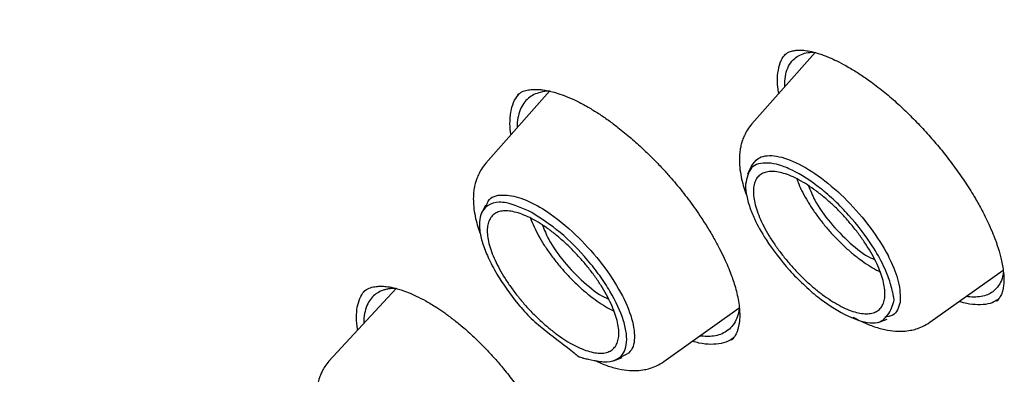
# Model space of a CAD drawing. Header units: millimetres. Extents: x 8 to 955, y 12 to 2039.
# Tile 23 of 116: x 721 to 738, y 776 to 782. Entities that reach past the tile are written whole.
import ezdxf

# ---------------------------------------------------------------- set-up
doc = ezdxf.new("R2010")
doc.units = ezdxf.units.MM

msp = doc.modelspace()

# ---------------------------------------------------------------- linework, layer by layer
at = {"color": 7, "linetype": 'Continuous', "lineweight": 30}
for p, q in [((735.162, 781.555), (734.069, 780.322)), ((734.628, 781.506), (734.631, 781.509)), ((734.636, 780.962), (734.637, 781.059)), ((730.565, 780.885), (729.463, 779.641)), ((730.013, 780.819), (730.028, 780.83)), ((729.456, 778.915), (729.385, 778.771)), ((737.15, 776.889), (738.419, 777.789)), ((727.907, 777.474), (726.746, 776.213)), ((738.315, 777.269), (738.302, 777.255)), ((732.544, 776.208), (733.85, 777.136)), ((736.257, 776.885), (736.408, 776.94)), ((733.714, 776.584), (733.711, 776.582)), ((731.67, 776.222), (731.821, 776.277))]:
    msp.add_line(p, q, dxfattribs=at)
for points, knots in [([(777.789, 753.969), (777.847, 754.024), (777.96, 754.13), (778.098, 754.267), (778.213, 754.383), (778.318, 754.493), (778.421, 754.603), (778.52, 754.713), (778.619, 754.825), (778.719, 754.942), (778.824, 755.068), (778.937, 755.209), (779.057, 755.364), (779.181, 755.531), (779.293, 755.688), (779.392, 755.832), (779.478, 755.961), (779.56, 756.09), (779.64, 756.218), (779.715, 756.342), (779.783, 756.458), (779.838, 756.554), (779.883, 756.635), (779.924, 756.708), (779.968, 756.79), (780.018, 756.885), (780.073, 756.991), (780.129, 757.103), (780.19, 757.228), (780.255, 757.364), (780.322, 757.511), (780.387, 757.658), (780.448, 757.801), (780.503, 757.935), (780.55, 758.054), (780.587, 758.15), (780.616, 758.227), (780.641, 758.291), (780.666, 758.361), (780.695, 758.442), (780.729, 758.538), (780.766, 758.645), (780.804, 758.759), (780.842, 758.878), (780.881, 759.001), (780.919, 759.128), (780.956, 759.255), (780.99, 759.374), (781.018, 759.477), (781.04, 759.561), (781.058, 759.63), (781.074, 759.694), (781.092, 759.765), (781.112, 759.847), (781.134, 759.939), (781.165, 760.072), (781.204, 760.247), (781.248, 760.462), (781.29, 760.682), (781.33, 760.904), (781.367, 761.128), (781.401, 761.355), (781.43, 761.572), (781.456, 761.774), (781.476, 761.955), (781.493, 762.12), (781.508, 762.271), (781.521, 762.415), (781.534, 762.572), (781.547, 762.751), (781.56, 762.956), (781.571, 763.181), (781.582, 763.429), (781.588, 763.656), (781.592, 763.857), (781.594, 764.025), (781.595, 764.19), (781.595, 764.342), (781.594, 764.476), (781.592, 764.59), (781.59, 764.681), (781.589, 764.752), (781.588, 764.811), (781.586, 764.876), (781.584, 764.953), (781.581, 765.046), (781.576, 765.162), (781.571, 765.303), (781.563, 765.469), (781.553, 765.646), (781.537, 765.907), (781.513, 766.246), (781.477, 766.66), (781.439, 767.034), (781.401, 767.369), (781.364, 767.665), (781.326, 767.95), (781.288, 768.218), (781.251, 768.462), (781.217, 768.68), (781.189, 768.855), (781.165, 768.993), (781.147, 769.097), (781.131, 769.193), (781.113, 769.292), (781.093, 769.405), (781.068, 769.539), (781.04, 769.69), (781.008, 769.855), (780.959, 770.107), (780.889, 770.447), (780.795, 770.88), (780.691, 771.334), (780.575, 771.816), (780.444, 772.336), (780.324, 772.787), (780.22, 773.16), (780.14, 773.445), (780.055, 773.738), (779.968, 774.033), (779.873, 774.346), (779.775, 774.663), (779.675, 774.977), (779.583, 775.261), (779.5, 775.514), (779.434, 775.708), (779.386, 775.851), (779.355, 775.942), (779.331, 776.011), (779.315, 776.059), (779.301, 776.1), (779.284, 776.148), (779.258, 776.224), (779.22, 776.333), (779.168, 776.481), (779.105, 776.661), (779.029, 776.873), (778.941, 777.116), (778.84, 777.389), (778.727, 777.691), (778.605, 778.012), (778.454, 778.404), (778.279, 778.848), (778.081, 779.338), (777.891, 779.799), (777.709, 780.23), (777.547, 780.606), (777.406, 780.931), (777.285, 781.207), (777.17, 781.464), (777.062, 781.704), (776.937, 781.979), (776.788, 782.305), (776.606, 782.696), (776.407, 783.118), (776.189, 783.571), (775.953, 784.055), (775.711, 784.544), (775.463, 785.035), (775.212, 785.526), (774.946, 786.038), (774.672, 786.557), (774.397, 787.069), (774.13, 787.558), (773.865, 788.038), (773.603, 788.508), (773.344, 788.964), (773.099, 789.391), (772.868, 789.788), (772.658, 790.146), (772.469, 790.466), (772.295, 790.757), (772.122, 791.046), (771.941, 791.345), (771.726, 791.698), (771.472, 792.109), (771.178, 792.583), (770.852, 793.101), (770.492, 793.664), (770.098, 794.273), (769.68, 794.909), (769.248, 795.557), (768.7, 796.368), (768.037, 797.33), (767.255, 798.436), (766.475, 799.515), (765.698, 800.566), (764.85, 801.689), (763.921, 802.889), (762.902, 804.172), (761.864, 805.446), (760.807, 806.71), (759.738, 807.956), (758.66, 809.182), (757.574, 810.389), (756.473, 811.581), (755.416, 812.699), (754.404, 813.744), (753.442, 814.719), (752.472, 815.68), (751.495, 816.629), (750.51, 817.564), (749.532, 818.473), (748.552, 819.365), (747.566, 820.244), (746.552, 821.127), (745.513, 822.012), (744.597, 822.774), (743.821, 823.406), (743.201, 823.904), (742.605, 824.375), (742.036, 824.819), (741.493, 825.237), (740.985, 825.622), (740.512, 825.977), (740.068, 826.306), (739.633, 826.625), (739.196, 826.941), (738.831, 827.202), (738.542, 827.408), (738.329, 827.558), (738.114, 827.708), (737.898, 827.859), (737.677, 828.013), (737.425, 828.186), (737.132, 828.386), (736.79, 828.617), (736.412, 828.871), (736.014, 829.134), (735.6, 829.406), (735.171, 829.683), (734.713, 829.974), (734.228, 830.279), (733.715, 830.596), (733.174, 830.924), (732.606, 831.263), (732.22, 831.487), (732.022, 831.602)], [0, 0, 0, 0, 0.0032802, 0.0063884, 0.0092715, 0.0118205, 0.0140473, 0.0167212, 0.019258, 0.021891, 0.024848, 0.0280572, 0.0315544, 0.0352626, 0.039126, 0.0419593, 0.0447593, 0.0475158, 0.0502287, 0.0528915, 0.0553176, 0.0574217, 0.0588492, 0.0602418, 0.0618912, 0.063803, 0.0659745, 0.0682358, 0.0704859, 0.0733336, 0.0761633, 0.078975, 0.0817561, 0.0842889, 0.0864943, 0.0883723, 0.0896183, 0.0906937, 0.0919278, 0.0934088, 0.0951368, 0.0970956, 0.0991457, 0.1012546, 0.1034221, 0.1056484, 0.1079302, 0.1100319, 0.1118078, 0.1132581, 0.1143035, 0.115339, 0.1165468, 0.1179269, 0.1194792, 0.1212038, 0.1246486, 0.1282317, 0.1318229, 0.1354223, 0.1390297, 0.1426453, 0.1462384, 0.149309, 0.1521237, 0.1546827, 0.1569859, 0.1590896, 0.1613007, 0.1641574, 0.1672371, 0.1706002, 0.1742802, 0.1782771, 0.1806589, 0.1831405, 0.1856182, 0.1878244, 0.1897458, 0.1913822, 0.1927338, 0.1936408, 0.1943888, 0.1952826, 0.1963881, 0.1977054, 0.1992344, 0.2013083, 0.203676, 0.2062154, 0.2087244, 0.2145643, 0.2202157, 0.2256789, 0.2297328, 0.2336765, 0.2375069, 0.2410626, 0.2442536, 0.24708, 0.2495419, 0.2510709, 0.2524157, 0.2535761, 0.254768, 0.2562311, 0.257932, 0.2598946, 0.2620411, 0.2642155, 0.2694875, 0.2748929, 0.2804648, 0.2864069, 0.2927537, 0.299505, 0.3028281, 0.3062409, 0.3097436, 0.3133296, 0.3167869, 0.3208531, 0.3245455, 0.3278641, 0.3308091, 0.3333805, 0.3346601, 0.3357589, 0.336561, 0.337064, 0.3374338, 0.3379825, 0.3387174, 0.340059, 0.3417654, 0.3438366, 0.3462726, 0.3490733, 0.3521789, 0.3556363, 0.3593952, 0.3630973, 0.3689252, 0.3744073, 0.3795433, 0.3843335, 0.388778, 0.3920275, 0.3950638, 0.3978868, 0.4004965, 0.4029782, 0.4069154, 0.4111755, 0.4157584, 0.420664, 0.4258924, 0.4314434, 0.4364581, 0.4417099, 0.4471986, 0.4528541, 0.4583043, 0.4634947, 0.4684252, 0.4735487, 0.478358, 0.482853, 0.4870339, 0.4909007, 0.4941366, 0.4971143, 0.5000673, 0.5032061, 0.5065307, 0.5111653, 0.5161183, 0.5213899, 0.5273914, 0.5337584, 0.5404881, 0.5473115, 0.5540526, 0.5658853, 0.5774556, 0.5887637, 0.5998098, 0.6106084, 0.6242772, 0.6379451, 0.6516121, 0.6652785, 0.6789445, 0.6923664, 0.7057882, 0.7192102, 0.7326327, 0.7440221, 0.755412, 0.7668023, 0.7781929, 0.789584, 0.8010087, 0.8120113, 0.823275, 0.8347998, 0.8465859, 0.8586334, 0.8658795, 0.8728957, 0.8796153, 0.8860381, 0.8921642, 0.8979934, 0.9032177, 0.9081781, 0.9130184, 0.9179565, 0.9229944, 0.9253797, 0.9277867, 0.9302155, 0.9326661, 0.9351384, 0.9377537, 0.9412211, 0.945106, 0.9494085, 0.9541286, 0.9586961, 0.9635966, 0.9688303, 0.9743973, 0.9802976, 0.9865315, 0.9930989, 1, 1, 1, 1]), ([(693.8, 821.571), (693.875, 821.629), (694.032, 821.75), (694.281, 821.924), (694.545, 822.096), (694.817, 822.258), (695.096, 822.411), (695.383, 822.555), (695.677, 822.69), (695.979, 822.815), (696.288, 822.932), (696.604, 823.039), (696.927, 823.137), (697.258, 823.226), (697.595, 823.305), (697.939, 823.376), (698.29, 823.437), (698.648, 823.489), (699.012, 823.531), (699.383, 823.565), (699.761, 823.589), (700.145, 823.604), (700.536, 823.609), (700.933, 823.605), (701.336, 823.592), (701.745, 823.57), (702.161, 823.539), (702.582, 823.498), (703.01, 823.448), (703.443, 823.388), (703.882, 823.32), (704.326, 823.242), (704.776, 823.155), (705.232, 823.058), (705.693, 822.953), (706.159, 822.838), (706.63, 822.714), (707.106, 822.581), (707.587, 822.439), (708.073, 822.287), (708.563, 822.127), (709.058, 821.958), (709.558, 821.779), (710.062, 821.592), (710.57, 821.395), (711.082, 821.19), (711.598, 820.976), (712.118, 820.753), (712.642, 820.521), (713.169, 820.281), (713.7, 820.032), (714.234, 819.774), (714.771, 819.508), (715.311, 819.233), (715.855, 818.95), (716.401, 818.659), (716.95, 818.359), (717.502, 818.051), (718.056, 817.735), (718.612, 817.411), (719.171, 817.079), (719.731, 816.739), (720.294, 816.391), (720.858, 816.035), (721.424, 815.671), (721.992, 815.3), (722.561, 814.922), (723.131, 814.536), (723.703, 814.142), (724.275, 813.741), (724.849, 813.334), (725.423, 812.919), (725.998, 812.497), (726.573, 812.068), (727.148, 811.632), (727.724, 811.19), (728.3, 810.741), (728.876, 810.286), (729.452, 809.824), (730.027, 809.356), (730.602, 808.882), (731.176, 808.402), (731.75, 807.915), (732.323, 807.423), (732.895, 806.925), (733.465, 806.422), (734.035, 805.913), (734.603, 805.399), (735.17, 804.879), (735.734, 804.355), (736.298, 803.825), (736.859, 803.29), (737.418, 802.751), (737.976, 802.207), (738.53, 801.658), (739.083, 801.105), (739.633, 800.548), (740.18, 799.987), (740.725, 799.421), (741.266, 798.852), (741.805, 798.279), (742.34, 797.702), (742.872, 797.122), (743.401, 796.538), (743.926, 795.951), (744.448, 795.361), (744.966, 794.769), (745.479, 794.173), (745.989, 793.574), (746.495, 792.974), (746.997, 792.37), (747.494, 791.765), (747.987, 791.157), (748.475, 790.547), (748.958, 789.936), (749.437, 789.322), (749.911, 788.707), (750.379, 788.091), (750.843, 787.474), (751.301, 786.855), (751.754, 786.235), (752.202, 785.614), (752.644, 784.993), (753.08, 784.371), (753.511, 783.749), (753.936, 783.126), (754.355, 782.504), (754.767, 781.881), (755.174, 781.258), (755.575, 780.636), (755.969, 780.014), (756.357, 779.393), (756.738, 778.772), (757.112, 778.153), (757.48, 777.534), (757.842, 776.916), (758.196, 776.3), (758.544, 775.685), (758.884, 775.072), (759.217, 774.46), (759.544, 773.851), (759.863, 773.243), (760.175, 772.638), (760.479, 772.034), (760.776, 771.434), (761.065, 770.835), (761.347, 770.24), (761.621, 769.647), (761.888, 769.057), (762.147, 768.471), (762.398, 767.887), (762.641, 767.307), (762.876, 766.731), (763.103, 766.158), (763.322, 765.589), (763.533, 765.024), (763.736, 764.463), (763.931, 763.906), (764.118, 763.354), (764.296, 762.806), (764.466, 762.262), (764.628, 761.723), (764.782, 761.19), (764.927, 760.661), (765.063, 760.137), (765.191, 759.618), (765.311, 759.105), (765.422, 758.597), (765.525, 758.094), (765.619, 757.598), (765.705, 757.107), (765.782, 756.622), (765.85, 756.143), (765.91, 755.67), (765.961, 755.204), (766.004, 754.743), (766.038, 754.29), (766.064, 753.842), (766.081, 753.402), (766.089, 752.968), (766.089, 752.541), (766.08, 752.121), (766.063, 751.708), (766.037, 751.302), (766.002, 750.904), (765.959, 750.512), (765.908, 750.129), (765.848, 749.752), (765.779, 749.383), (765.703, 749.022), (765.617, 748.668), (765.523, 748.322), (765.421, 747.984), (765.31, 747.653), (765.191, 747.331), (765.064, 747.016), (764.928, 746.71), (764.784, 746.411), (764.632, 746.121), (764.471, 745.839), (764.302, 745.565), (764.125, 745.299), (763.939, 745.042), (763.746, 744.793), (763.543, 744.553), (763.371, 744.361), (763.263, 744.252), (763.228, 744.217)], [0, 0, 0, 0, 0.004492, 0.009453, 0.014412, 0.019368, 0.02432, 0.029268, 0.03421, 0.039148, 0.044081, 0.049008, 0.05393, 0.058848, 0.06376, 0.068668, 0.073572, 0.078472, 0.083368, 0.088262, 0.093152, 0.09804, 0.102926, 0.10781, 0.112693, 0.117574, 0.122454, 0.127333, 0.132212, 0.13709, 0.141967, 0.146845, 0.151722, 0.156599, 0.161476, 0.166353, 0.171231, 0.176109, 0.180987, 0.185865, 0.190744, 0.195623, 0.200502, 0.205382, 0.210262, 0.215143, 0.220024, 0.224905, 0.229787, 0.234669, 0.239552, 0.244435, 0.249318, 0.254202, 0.259086, 0.263971, 0.268856, 0.273741, 0.278627, 0.283513, 0.288399, 0.293286, 0.298173, 0.30306, 0.307947, 0.312835, 0.317723, 0.322611, 0.3275, 0.332389, 0.337278, 0.342167, 0.347056, 0.351946, 0.356835, 0.361725, 0.366615, 0.371506, 0.376396, 0.381287, 0.386177, 0.391068, 0.395959, 0.40085, 0.405741, 0.410633, 0.415524, 0.420416, 0.425307, 0.430199, 0.435091, 0.439982, 0.444874, 0.449766, 0.454658, 0.45955, 0.464442, 0.469334, 0.474227, 0.479119, 0.484011, 0.488903, 0.493796, 0.498688, 0.50358, 0.508472, 0.513365, 0.518257, 0.523149, 0.528041, 0.532933, 0.537826, 0.542718, 0.54761, 0.552502, 0.557394, 0.562286, 0.567178, 0.572069, 0.576961, 0.581853, 0.586744, 0.591636, 0.596527, 0.601418, 0.60631, 0.611201, 0.616092, 0.620982, 0.625873, 0.630763, 0.635654, 0.640544, 0.645434, 0.650324, 0.655214, 0.660103, 0.664992, 0.669882, 0.67477, 0.679659, 0.684548, 0.689436, 0.694324, 0.699211, 0.704099, 0.708986, 0.713873, 0.718759, 0.723645, 0.728531, 0.733417, 0.738302, 0.743187, 0.748072, 0.752956, 0.757839, 0.762723, 0.767606, 0.772488, 0.77737, 0.782252, 0.787133, 0.792014, 0.796895, 0.801775, 0.806654, 0.811533, 0.816412, 0.82129, 0.826168, 0.831046, 0.835923, 0.8408, 0.845677, 0.850554, 0.855431, 0.860307, 0.865184, 0.870061, 0.874938, 0.879816, 0.884694, 0.889573, 0.894453, 0.899334, 0.904216, 0.9091, 0.913986, 0.918875, 0.923766, 0.92866, 0.933557, 0.938458, 0.943363, 0.948273, 0.953187, 0.958106, 0.96303, 0.967959, 0.972893, 0.977833, 0.982777, 0.987727, 0.99268, 0.997637, 1, 1, 1, 1]), ([(734.626, 781.509), (734.64, 781.521), (734.668, 781.542), (734.711, 781.564), (734.751, 781.577), (734.786, 781.585), (734.831, 781.593), (734.896, 781.598), (734.989, 781.592), (735.091, 781.575), (735.189, 781.549), (735.275, 781.521), (735.357, 781.49), (735.454, 781.45), (735.581, 781.39), (735.74, 781.304), (735.917, 781.195), (736.119, 781.057), (736.337, 780.892), (736.566, 780.696), (736.787, 780.489), (737, 780.27), (737.207, 780.041), (737.405, 779.803), (737.594, 779.554), (737.775, 779.294), (737.928, 779.049), (738.052, 778.826), (738.148, 778.635), (738.224, 778.463), (738.274, 778.337), (738.306, 778.247), (738.328, 778.182), (738.351, 778.109), (738.375, 778.021), (738.399, 777.917), (738.419, 777.801), (738.432, 777.675), (738.43, 777.596), (738.428, 777.555)], [0, 0, 0, 0, 0.027281, 0.050059, 0.06832, 0.082042, 0.093284, 0.11791, 0.146048, 0.173307, 0.19663, 0.215412, 0.23067, 0.248051, 0.273934, 0.304445, 0.337813, 0.370252, 0.411808, 0.451452, 0.489659, 0.527808, 0.566023, 0.604275, 0.643096, 0.683363, 0.725105, 0.757277, 0.788755, 0.817074, 0.842216, 0.853603, 0.864283, 0.877291, 0.894157, 0.914866, 0.939406, 0.967776, 1, 1, 1, 1]), ([(734.513, 781.16), (734.522, 781.221), (734.539, 781.342), (734.594, 781.467), (734.647, 781.52), (734.666, 781.538)], [0, 0, 0, 0, 0.394713, 0.787041, 1, 1, 1, 1]), ([(734.637, 781.059), (734.643, 781.113), (734.658, 781.222), (734.717, 781.354), (734.798, 781.451), (734.899, 781.515), (735.006, 781.553), (735.091, 781.559), (735.134, 781.562)], [0, 0, 0, 0, 0.177605, 0.361983, 0.553126, 0.700969, 0.852612, 1, 1, 1, 1]), ([(734.534, 780.847), (734.528, 780.883), (734.506, 780.998), (734.511, 781.094), (734.513, 781.16)], [0, 0, 0, 0, 0.313602, 1, 1, 1, 1]), ([(730.012, 780.824), (730.028, 780.836), (730.057, 780.86), (730.106, 780.883), (730.152, 780.898), (730.197, 780.908), (730.238, 780.914), (730.277, 780.917), (730.316, 780.918), (730.361, 780.917), (730.418, 780.913), (730.494, 780.902), (730.592, 780.882), (730.713, 780.849), (730.86, 780.796), (731.034, 780.72), (731.164, 780.648), (731.232, 780.611)], [0, 0, 0, 0, 0.0879595, 0.1621614, 0.22275, 0.2709024, 0.3136031, 0.3518553, 0.3856373, 0.4199374, 0.4662539, 0.5246576, 0.5952163, 0.6779863, 0.7730078, 0.8803173, 1, 1, 1, 1]), ([(729.898, 780.132), (729.896, 780.14), (729.878, 780.23), (729.878, 780.379), (729.898, 780.572), (729.952, 780.731), (730.014, 780.809), (730.044, 780.847)], [0, 0, 0, 0, 0.025487, 0.273922, 0.522444, 0.77102, 1, 1, 1, 1]), ([(730.574, 780.885), (730.572, 780.885), (730.508, 780.89), (730.414, 780.871), (730.291, 780.83), (730.194, 780.767), (730.113, 780.68), (730.051, 780.567), (730.014, 780.425), (729.998, 780.318), (730.003, 780.253), (730.003, 780.251)], [0, 0, 0, 0, 0.004974, 0.166523, 0.293068, 0.424193, 0.559894, 0.700167, 0.845007, 0.99441, 1, 1, 1, 1]), ([(731.232, 780.611), (731.292, 780.575), (731.408, 780.505), (731.582, 780.386), (731.771, 780.244), (731.971, 780.08), (732.176, 779.896), (732.355, 779.722), (732.509, 779.562), (732.639, 779.418), (732.792, 779.24), (732.972, 779.014), (733.151, 778.762), (733.297, 778.535), (733.411, 778.343), (733.508, 778.162), (733.588, 778), (733.653, 777.854), (733.704, 777.727), (733.746, 777.607), (733.785, 777.485), (733.819, 777.352), (733.844, 777.218), (733.856, 777.094), (733.859, 776.993), (733.854, 776.912), (733.845, 776.848), (733.833, 776.792), (733.817, 776.737), (733.793, 776.682), (733.76, 776.626), (733.73, 776.595), (733.713, 776.578)], [0, 0, 0, 0, 0.038683, 0.075358, 0.110013, 0.158144, 0.201603, 0.240334, 0.274313, 0.303539, 0.329222, 0.381524, 0.435988, 0.473516, 0.511223, 0.54625, 0.578303, 0.607369, 0.634083, 0.657152, 0.68411, 0.714921, 0.74962, 0.783664, 0.812936, 0.837447, 0.859771, 0.879739, 0.901672, 0.927897, 0.960683, 1, 1, 1, 1]), ([(734.069, 780.322), (734.042, 780.288), (733.992, 780.225), (733.94, 780.128), (733.906, 780.044), (733.886, 779.978), (733.874, 779.926), (733.866, 779.885), (733.86, 779.84), (733.855, 779.791), (733.852, 779.736), (733.851, 779.675), (733.855, 779.578), (733.871, 779.449), (733.907, 779.294), (733.942, 779.175), (733.968, 779.108), (733.976, 779.087)], [0, 0, 0, 0, 0.1052502, 0.1921104, 0.2606947, 0.3163078, 0.3503324, 0.3814567, 0.4171402, 0.457356, 0.5020604, 0.5511968, 0.6029619, 0.7320704, 0.8480169, 0.9525112, 1, 1, 1, 1]), ([(734.06, 779.589), (734.094, 779.638), (734.175, 779.756), (734.437, 779.795), (734.824, 779.675), (735.272, 779.4), (735.726, 779.003), (736.131, 778.53), (736.343, 778.199), (736.429, 778.035), (736.44, 778.013), (736.518, 777.857), (736.635, 777.557), (736.635, 777.347), (736.635, 777.233)], [0, 0, 0, 0, 0.080347, 0.195507, 0.310787, 0.425328, 0.54032, 0.655074, 0.769874, 0.770457, 0.774623, 0.785816, 0.885007, 1, 1, 1, 1]), ([(729.463, 779.641), (729.435, 779.607), (729.385, 779.545), (729.334, 779.447), (729.3, 779.363), (729.28, 779.297), (729.268, 779.246), (729.26, 779.204), (729.253, 779.16), (729.248, 779.11), (729.245, 779.055), (729.245, 778.994), (729.249, 778.897), (729.265, 778.768), (729.3, 778.614), (729.338, 778.488), (729.366, 778.413), (729.377, 778.386)], [0, 0, 0, 0, 0.103658, 0.189204, 0.256751, 0.311522, 0.345032, 0.375686, 0.410829, 0.450436, 0.494465, 0.542858, 0.593839, 0.720995, 0.835187, 0.9381, 1, 1, 1, 1]), ([(733.958, 779.277), (733.98, 779.384), (734.024, 779.599), (734.279, 779.662), (734.539, 779.616), (734.838, 779.496), (735.175, 779.279), (735.507, 778.992), (735.825, 778.666), (736.128, 778.272), (736.327, 777.915), (736.435, 777.662), (736.487, 777.495), (736.513, 777.379), (736.52, 777.34), (736.525, 777.314), (736.528, 777.295), (736.531, 777.279), (736.532, 777.276), (736.532, 777.275), (736.532, 777.275), (736.532, 777.275), (736.532, 777.275), (736.532, 777.275), (736.532, 777.275), (736.532, 777.274), (736.532, 777.272), (736.528, 777.257), (736.502, 777.157), (736.438, 777.014), (736.29, 776.879), (736.062, 776.867), (735.698, 776.988), (735.28, 777.261), (734.957, 777.54), (734.639, 777.866), (734.333, 778.264), (734.145, 778.602), (734.072, 778.77), (734.02, 778.906), (733.989, 779.016), (733.969, 779.124), (733.959, 779.193), (733.958, 779.245), (733.958, 779.277)], [0, 0, 0, 0, 0.061942, 0.124146, 0.155472, 0.186801, 0.249057, 0.280271, 0.311499, 0.373724, 0.414904, 0.435945, 0.467238, 0.478479, 0.481367, 0.482972, 0.488471, 0.489183, 0.489602, 0.489699, 0.489718, 0.48972, 0.489721, 0.489722, 0.489725, 0.489744, 0.48991, 0.491119, 0.500591, 0.563091, 0.594389, 0.625857, 0.691848, 0.750126, 0.781472, 0.812816, 0.875056, 0.917506, 0.930305, 0.937442, 0.968714, 0.974259, 0.984369, 1, 1, 1, 1]), ([(734.062, 779.597), (734.053, 779.58), (734.038, 779.549), (734.017, 779.505), (734, 779.471), (733.994, 779.459), (733.991, 779.453)], [0, 0, 0, 0, 0.29394, 0.539275, 0.763524, 1, 1, 1, 1]), ([(736.346, 777.217), (736.333, 777.191), (736.308, 777.138), (736.247, 777.084), (736.17, 777.048), (736.077, 777.032), (735.97, 777.037), (735.85, 777.063), (735.719, 777.111), (735.58, 777.179), (735.435, 777.265), (735.287, 777.367), (735.137, 777.485), (734.989, 777.617), (734.844, 777.761), (734.707, 777.913), (734.58, 778.07), (734.463, 778.231), (734.359, 778.392), (734.27, 778.551), (734.199, 778.704), (734.144, 778.851), (734.109, 778.987), (734.091, 779.112), (734.094, 779.223), (734.116, 779.318), (734.158, 779.393), (734.218, 779.449), (734.296, 779.485), (734.389, 779.5), (734.496, 779.494), (734.616, 779.468), (734.747, 779.42), (734.886, 779.352), (735.031, 779.266), (735.179, 779.163), (735.329, 779.045), (735.477, 778.914), (735.62, 778.771), (735.756, 778.62), (735.884, 778.462), (736.001, 778.302), (736.105, 778.14), (736.195, 777.98), (736.267, 777.825), (736.321, 777.678), (736.357, 777.542), (736.373, 777.418), (736.372, 777.307), (736.354, 777.247), (736.346, 777.217)], [0, 0, 0, 0, 0.0207695, 0.0415761, 0.0624134, 0.0832563, 0.1040804, 0.1248814, 0.1456672, 0.166456, 0.1872667, 0.2081051, 0.2289801, 0.2499202, 0.2708605, 0.2917352, 0.312571, 0.3333741, 0.3541469, 0.3749048, 0.3956669, 0.4164519, 0.4372743, 0.4581364, 0.4790454, 0.5000298, 0.5210112, 0.5419121, 0.5627629, 0.5835726, 0.6043456, 0.6250978, 0.6458634, 0.6666672, 0.687503, 0.7083463, 0.7291738, 0.7499819, 0.7707768, 0.7915738, 0.8123905, 0.8332307, 0.8541012, 0.8750277, 0.8959545, 0.9168249, 0.9376621, 0.9584686, 0.9792438, 1, 1, 1, 1]), ([(734.845, 779.369), (734.856, 779.34), (734.882, 779.264), (734.946, 779.132), (735.031, 778.977), (735.133, 778.82), (735.248, 778.662), (735.374, 778.507), (735.508, 778.358), (735.648, 778.219), (735.792, 778.09), (735.939, 777.974), (736.085, 777.874), (736.202, 777.802), (736.268, 777.772), (736.288, 777.762)], [0, 0, 0, 0, 0.05116, 0.133325, 0.215634, 0.297795, 0.381238, 0.465281, 0.547858, 0.630421, 0.713199, 0.795781, 0.879621, 0.963303, 1, 1, 1, 1]), ([(735.049, 779.251), (735.081, 779.168), (735.159, 778.967), (735.418, 778.604), (735.758, 778.258), (736.041, 778.032), (736.17, 777.984), (736.195, 777.975)], [0, 0, 0, 0, 0.176479, 0.43126, 0.686042, 0.940824, 1, 1, 1, 1]), ([(729.471, 778.894), (729.48, 778.927), (729.516, 779.055), (729.727, 779.111), (730.059, 779.054), (730.476, 778.852), (730.945, 778.491), (731.395, 778.017), (731.745, 777.522), (731.977, 777.045), (732.058, 776.646), (732.002, 776.375), (731.863, 776.316), (731.803, 776.291)], [0, 0, 0, 0, 0.034965, 0.139853, 0.227641, 0.317491, 0.430583, 0.529963, 0.629406, 0.728214, 0.827412, 0.926401, 1, 1, 1, 1]), ([(730.256, 778.787), (730.42, 778.682), (730.75, 778.47), (731.16, 778.05), (731.439, 777.696), (731.675, 777.334), (731.837, 776.982), (731.903, 776.684), (731.902, 776.435), (731.796, 776.253), (731.6, 776.2), (731.419, 776.211), (731.28, 776.236), (731.174, 776.263), (731.136, 776.273), (731.112, 776.28), (731.093, 776.285), (731.077, 776.291), (731.074, 776.292), (731.073, 776.292), (731.072, 776.292), (731.072, 776.292), (731.072, 776.292), (731.072, 776.292), (731.072, 776.292), (731.072, 776.293), (731.069, 776.295), (731.042, 776.317), (730.862, 776.463), (730.591, 776.669), (730.244, 776.946), (729.945, 777.282), (729.686, 777.651), (729.498, 778.004), (729.398, 778.261), (729.348, 778.486), (729.349, 778.735), (729.456, 778.917), (729.651, 778.97), (729.893, 778.953), (730.101, 778.858), (730.256, 778.787)], [0, 0, 0, 0, 0.061942, 0.124146, 0.155473, 0.186801, 0.249058, 0.280272, 0.3115, 0.373724, 0.414905, 0.435946, 0.467239, 0.478479, 0.481368, 0.482972, 0.488472, 0.489183, 0.489603, 0.489699, 0.489719, 0.489721, 0.489722, 0.489723, 0.489725, 0.489745, 0.489911, 0.491119, 0.500591, 0.56309, 0.594389, 0.625857, 0.685179, 0.719167, 0.750449, 0.781794, 0.813139, 0.875379, 0.916279, 0.937767, 1, 1, 1, 1]), ([(730.738, 776.646), (730.688, 776.683), (730.589, 776.755), (730.441, 776.883), (730.295, 777.022), (730.155, 777.17), (730.023, 777.325), (729.902, 777.484), (729.793, 777.645), (729.698, 777.806), (729.62, 777.962), (729.557, 778.112), (729.513, 778.254), (729.488, 778.385), (729.483, 778.501), (729.499, 778.601), (729.533, 778.683), (729.585, 778.748), (729.655, 778.792), (729.741, 778.816), (729.843, 778.818), (729.958, 778.799), (730.085, 778.76), (730.221, 778.701), (730.365, 778.623), (730.513, 778.526), (730.663, 778.413), (730.812, 778.285), (730.958, 778.146), (731.098, 777.998), (731.229, 777.843), (731.351, 777.684), (731.459, 777.523), (731.553, 777.363), (731.632, 777.206), (731.694, 777.056), (731.738, 776.915), (731.763, 776.785), (731.767, 776.669), (731.752, 776.57), (731.719, 776.487), (731.666, 776.422), (731.596, 776.377), (731.509, 776.353), (731.407, 776.351), (731.29, 776.371), (731.163, 776.411), (731.028, 776.47), (730.885, 776.547), (730.787, 776.613), (730.738, 776.646)], [0, 0, 0, 0, 0.0207695, 0.0415761, 0.0624133, 0.0832562, 0.1040803, 0.1248813, 0.1456671, 0.1664559, 0.1872666, 0.208105, 0.22898, 0.2499201, 0.2708604, 0.2917351, 0.3125709, 0.3333741, 0.354147, 0.3749048, 0.395667, 0.416452, 0.4372744, 0.4581365, 0.4790456, 0.50003, 0.5210114, 0.5419123, 0.5627631, 0.5835729, 0.6043459, 0.6250981, 0.6458637, 0.6666674, 0.6875032, 0.7083466, 0.7291741, 0.7499822, 0.7707771, 0.791574, 0.8123907, 0.8332309, 0.8541013, 0.8750278, 0.8959547, 0.916825, 0.9376621, 0.9584687, 0.9792438, 1, 1, 1, 1]), ([(730.236, 778.69), (730.236, 778.69), (730.251, 778.643), (730.297, 778.541), (730.372, 778.388), (730.465, 778.231), (730.571, 778.074), (730.689, 777.919), (730.819, 777.767), (730.957, 777.621), (731.1, 777.484), (731.245, 777.36), (731.39, 777.251), (731.532, 777.159), (731.63, 777.102), (731.678, 777.082), (731.682, 777.08)], [0, 0, 0, 0, 0.000954, 0.084718, 0.168324, 0.250476, 0.332603, 0.414803, 0.497067, 0.580833, 0.664719, 0.74691, 0.82884, 0.911046, 0.993135, 1, 1, 1, 1]), ([(730.443, 778.569), (730.475, 778.487), (730.553, 778.286), (730.811, 777.923), (731.151, 777.577), (731.433, 777.352), (731.561, 777.304), (731.585, 777.295)], [0, 0, 0, 0, 0.1763981, 0.4321239, 0.6878497, 0.9435754, 1, 1, 1, 1]), ([(738.422, 777.756), (738.418, 777.73), (738.408, 777.652), (738.361, 777.547), (738.287, 777.451), (738.197, 777.385), (738.097, 777.343), (737.977, 777.323), (737.871, 777.32), (737.8, 777.333), (737.78, 777.336)], [0, 0, 0, 0, 0.079575, 0.240164, 0.407008, 0.536288, 0.669097, 0.805437, 0.945313, 1, 1, 1, 1]), ([(727.341, 777.415), (727.358, 777.429), (727.389, 777.454), (727.44, 777.478), (727.488, 777.494), (727.536, 777.504), (727.582, 777.51), (727.624, 777.513), (727.666, 777.513), (727.712, 777.51), (727.764, 777.504), (727.828, 777.494), (727.906, 777.476), (728.003, 777.447), (728.121, 777.404), (728.262, 777.342), (728.427, 777.256), (728.593, 777.157), (728.752, 777.049), (728.901, 776.939), (729.004, 776.855), (729.056, 776.812)], [0, 0, 0, 0, 0.071117, 0.13005, 0.17669, 0.220085, 0.256385, 0.28787, 0.315831, 0.345863, 0.378614, 0.414102, 0.459014, 0.510093, 0.569841, 0.638323, 0.715576, 0.801601, 0.863834, 0.92996, 1, 1, 1, 1]), ([(738.428, 777.555), (738.425, 777.525), (738.418, 777.463), (738.395, 777.383), (738.36, 777.31), (738.324, 777.272), (738.305, 777.252)], [0, 0, 0, 0, 0.213483, 0.451293, 0.71344, 1, 1, 1, 1]), ([(727.244, 776.754), (727.243, 776.759), (727.226, 776.837), (727.22, 776.971), (727.231, 777.152), (727.278, 777.302), (727.327, 777.398), (727.369, 777.435), (727.376, 777.441)], [0, 0, 0, 0, 0.016156, 0.250132, 0.484434, 0.718868, 0.95315, 1, 1, 1, 1]), ([(727.912, 777.473), (727.897, 777.473), (727.861, 777.474), (727.806, 777.469), (727.745, 777.46), (727.684, 777.443), (727.613, 777.414), (727.535, 777.365), (727.459, 777.286), (727.398, 777.179), (727.36, 777.04), (727.345, 776.933), (727.35, 776.87), (727.35, 776.869)], [0, 0, 0, 0, 0.0420139, 0.1015292, 0.1656566, 0.2343933, 0.3077361, 0.4263511, 0.5553012, 0.6945711, 0.8441436, 0.9984125, 1, 1, 1, 1]), ([(736.635, 777.233), (736.607, 777.142), (736.565, 777.003), (736.418, 776.985), (736.368, 776.978)], [0, 0, 0, 0, 0.660589, 1, 1, 1, 1]), ([(738.331, 777.284), (738.299, 777.263), (738.225, 777.216), (738.076, 777.187), (737.89, 777.193), (737.748, 777.215), (737.664, 777.246), (737.656, 777.249)], [0, 0, 0, 0, 0.201449, 0.4587, 0.716514, 0.974572, 1, 1, 1, 1]), ([(733.849, 777.146), (733.847, 777.119), (733.839, 777.036), (733.796, 776.925), (733.726, 776.812), (733.634, 776.731), (733.527, 776.676), (733.379, 776.636), (733.248, 776.644), (733.164, 776.649)], [0, 0, 0, 0, 0.070952, 0.225428, 0.373434, 0.514973, 0.650049, 0.778669, 1, 1, 1, 1]), ([(735.817, 776.979), (735.823, 776.975), (735.87, 776.948), (735.985, 776.892), (736.163, 776.816), (736.363, 776.759), (736.537, 776.733), (736.688, 776.732), (736.805, 776.745), (736.916, 776.772), (737.031, 776.814), (737.108, 776.863), (737.15, 776.889)], [0, 0, 0, 0, 0.013346, 0.103199, 0.253453, 0.403809, 0.54286, 0.639539, 0.739147, 0.811405, 0.898081, 1, 1, 1, 1]), ([(729.056, 776.812), (729.124, 776.753), (729.256, 776.637), (729.443, 776.452), (729.613, 776.269), (729.781, 776.071), (729.942, 775.864), (730.091, 775.652), (730.214, 775.459), (730.314, 775.287), (730.392, 775.136), (730.465, 774.984), (730.529, 774.829), (730.584, 774.673), (730.623, 774.535), (730.65, 774.411), (730.666, 774.295), (730.672, 774.209), (730.672, 774.148), (730.671, 774.111), (730.669, 774.078), (730.666, 774.044), (730.66, 774.007), (730.652, 773.963), (730.637, 773.911), (730.614, 773.856), (730.581, 773.798), (730.548, 773.766), (730.531, 773.748)], [0, 0, 0, 0, 0.0584512, 0.1135801, 0.1655432, 0.2144257, 0.2748708, 0.3299758, 0.3797716, 0.4242815, 0.4635227, 0.4978686, 0.5457344, 0.5900418, 0.6306623, 0.6684142, 0.7070511, 0.7470771, 0.7628315, 0.777784, 0.7919388, 0.8053602, 0.8223702, 0.8455967, 0.8749885, 0.9105069, 0.9521531, 1, 1, 1, 1]), ([(733.756, 776.626), (733.735, 776.609), (733.675, 776.559), (733.541, 776.517), (733.361, 776.501), (733.191, 776.516), (733.077, 776.549), (733.038, 776.56)], [0, 0, 0, 0, 0.131589, 0.380602, 0.628123, 0.875003, 1, 1, 1, 1]), ([(726.746, 776.213), (726.722, 776.184), (726.678, 776.132), (726.63, 776.049), (726.596, 775.972), (726.574, 775.907), (726.56, 775.854), (726.552, 775.812), (726.546, 775.771), (726.541, 775.724), (726.538, 775.672), (726.537, 775.576), (726.55, 775.444), (726.586, 775.284), (726.631, 775.144), (726.682, 775.013), (726.747, 774.874), (726.826, 774.728), (726.92, 774.575), (727.024, 774.424), (727.14, 774.272), (727.273, 774.113), (727.42, 773.956), (727.576, 773.807), (727.752, 773.656), (727.954, 773.506), (728.157, 773.382), (728.337, 773.296), (728.492, 773.238), (728.614, 773.207), (728.7, 773.192), (728.751, 773.186), (728.803, 773.183), (728.865, 773.182), (728.95, 773.186), (729.045, 773.202), (729.143, 773.231), (729.238, 773.272), (729.298, 773.312), (729.33, 773.333)], [0, 0, 0, 0, 0.026308, 0.048541, 0.066716, 0.084195, 0.095167, 0.103569, 0.11332, 0.124415, 0.13684, 0.150577, 0.192945, 0.22857, 0.259546, 0.288247, 0.319264, 0.356378, 0.388219, 0.423491, 0.459455, 0.493625, 0.53642, 0.576118, 0.612843, 0.667173, 0.722807, 0.760224, 0.797536, 0.834219, 0.847021, 0.85921, 0.870779, 0.883505, 0.902429, 0.928048, 0.948946, 0.972933, 1, 1, 1, 1]), ([(731.345, 776.229), (731.347, 776.228), (731.417, 776.192), (731.556, 776.137), (731.757, 776.078), (731.93, 776.053), (732.081, 776.051), (732.199, 776.065), (732.31, 776.092), (732.425, 776.134), (732.502, 776.182), (732.543, 776.208)], [0, 0, 0, 0, 0.005296, 0.171952, 0.338723, 0.492955, 0.600188, 0.710669, 0.790817, 0.886955, 1, 1, 1, 1])]:
    msp.add_open_spline(points, degree=3, knots=knots, dxfattribs=at)

doc.saveas('drawing.dxf')
